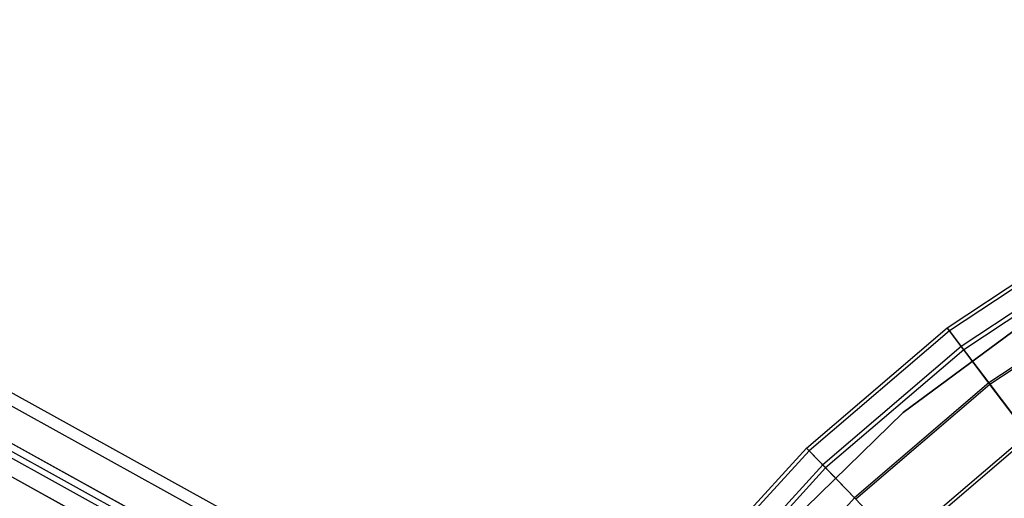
# Model space of a CAD drawing. Extents: x 0.1 to 26.5, y -19.1 to 0.
# Tile 152 of 256: x 9.7 to 11.7, y -9.8 to -8.8. Entities that reach past the tile are written whole.
import ezdxf

# ---------------------------------------------------------------- set-up
doc = ezdxf.new("R2010")
doc.units = 0
doc.header["$LTSCALE"] = 2.54
doc.layers.get('0').update_dxf_attribs({"linetype": 'CONTINUOUS'})

# ---------------------------------------------------------------- blocks, each defined once
blk = doc.blocks.new('7777_STL')
at = {"color": 0}
for p, q in [((8.396, -8.8553, 28.2763), (11.6495, -10.6539, 28.2762)), ((8.396, -8.8553, 28.2763), (11.6495, -10.6539, 28.2762)), ((8.4221, -8.8435, 28.1834), (11.6605, -10.6339, 28.1833)), ((8.4221, -8.8435, 28.1834), (11.6605, -10.6339, 28.1833)), ((8.4262, -8.8718, 28.0905), (11.6495, -10.6539, 28.0903)), ((8.4262, -8.8718, 28.0905), (11.6495, -10.6539, 28.0903)), ((8.3538, -8.9045, 28.348), (11.6187, -10.7095, 28.3479)), ((8.3538, -8.9045, 28.348), (11.6187, -10.7095, 28.3479)), ((8.3609, -8.937, 28.2298), (11.6066, -10.7314, 28.2298)), ((8.3609, -8.937, 28.2298), (11.6066, -10.7314, 28.2298)), ((8.3739, -8.9311, 28.1833), (11.6122, -10.7214, 28.1833)), ((8.3739, -8.9311, 28.1833), (11.6122, -10.7214, 28.1833)), ((8.4072, -8.9338, 28.0188), (11.6187, -10.7095, 28.0187)), ((8.4072, -8.9338, 28.0188), (11.6187, -10.7095, 28.0187)), ((8.3759, -8.9452, 28.1369), (11.6066, -10.7314, 28.1368)), ((8.3759, -8.9452, 28.1369), (11.6066, -10.7314, 28.1368)), ((8.3398, -8.9616, 28.2656), (11.5913, -10.7592, 28.2656)), ((8.3398, -8.9616, 28.2656), (11.5913, -10.7592, 28.2656)), ((8.3665, -8.9762, 28.101), (11.5913, -10.7592, 28.101)), ((8.3665, -8.9762, 28.101), (11.5913, -10.7592, 28.101)), ((11.5526, -9.4424, 35.0456), (11.853, -9.2437, 35.0456)), ((11.5526, -9.4424, 35.0456), (11.853, -9.2437, 35.0456)), ((11.8567, -9.2501, 35.3757), (11.5571, -9.4483, 35.3757)), ((11.8567, -9.2501, 35.3757), (11.5571, -9.4483, 35.3757)), ((11.8758, -9.2833, 34.6087), (11.5801, -9.4788, 34.6087)), ((11.8758, -9.2833, 34.6087), (11.5801, -9.4788, 34.6087)), ((11.8798, -9.2902, 35.7026), (11.5849, -9.4852, 35.7026)), ((11.8798, -9.2902, 35.7026), (11.5849, -9.4852, 35.7026)), ((11.7801, -9.3758, 28.8742), (11.4672, -9.6069, 28.8742)), ((11.4672, -9.6069, 28.4742), (11.7801, -9.3758, 28.4742)), ((11.7801, -9.3758, 28.8742), (11.4672, -9.6069, 28.8742)), ((11.4672, -9.6069, 28.4742), (11.7801, -9.3758, 28.4742)), ((11.9202, -9.3603, 34.1786), (11.6336, -9.5498, 34.1786)), ((11.9202, -9.3603, 34.1786), (11.6336, -9.5498, 34.1786)), ((11.922, -9.3634, 36.0218), (11.6358, -9.5527, 36.0218)), ((11.922, -9.3634, 36.0218), (11.6358, -9.5527, 36.0218)), ((11.2789, -9.6764, 35.0456), (11.5526, -9.4424, 35.0456)), ((11.2789, -9.6764, 35.0456), (11.5526, -9.4424, 35.0456)), ((11.5571, -9.4483, 35.3757), (11.284, -9.6817, 35.3757)), ((11.5571, -9.4483, 35.3757), (11.284, -9.6817, 35.3757)), ((11.5571, -9.4483, 35.3757), (11.5526, -9.4424, 35.0456)), ((11.5571, -9.4483, 35.3757), (11.5526, -9.4424, 35.0456)), ((11.5526, -9.4424, 35.0456), (11.5801, -9.4788, 34.6087)), ((11.5526, -9.4424, 35.0456), (11.5801, -9.4788, 34.6087)), ((11.5849, -9.4852, 35.7026), (11.5571, -9.4483, 35.3757)), ((11.5849, -9.4852, 35.7026), (11.5571, -9.4483, 35.3757)), ((11.5801, -9.4788, 34.6087), (11.3107, -9.7092, 34.6087)), ((11.5801, -9.4788, 34.6087), (11.3107, -9.7092, 34.6087)), ((11.5849, -9.4852, 35.7026), (11.3162, -9.715, 35.7026)), ((11.5849, -9.4852, 35.7026), (11.3162, -9.715, 35.7026)), ((11.5801, -9.4788, 34.6087), (11.6336, -9.5498, 34.1786)), ((11.5801, -9.4788, 34.6087), (11.6336, -9.5498, 34.1786)), ((11.6358, -9.5527, 36.0218), (11.5849, -9.4852, 35.7026)), ((11.6358, -9.5527, 36.0218), (11.5849, -9.4852, 35.7026)), ((11.6336, -9.5498, 34.1786), (11.3725, -9.7731, 34.1786)), ((11.6336, -9.5498, 34.1786), (11.3725, -9.7731, 34.1786)), ((11.6336, -9.5498, 34.1786), (11.7126, -9.6546, 33.7595)), ((11.6336, -9.5498, 34.1786), (11.7126, -9.6546, 33.7595)), ((11.6358, -9.5527, 36.0218), (11.375, -9.7757, 36.0218)), ((11.6358, -9.5527, 36.0218), (11.375, -9.7757, 36.0218)), ((11.7089, -9.6497, 36.3288), (11.6358, -9.5527, 36.0218)), ((11.7089, -9.6497, 36.3288), (11.6358, -9.5527, 36.0218)), ((11.4672, -9.6069, 28.8742), (11.1887, -9.8785, 28.8742)), ((11.1887, -9.8785, 28.4742), (11.4672, -9.6069, 28.4742)), ((11.4672, -9.6069, 28.8742), (11.1887, -9.8785, 28.8742)), ((11.1887, -9.8785, 28.4742), (11.4672, -9.6069, 28.4742)), ((11.4672, -9.6069, 28.8742), (11.4672, -9.6069, 28.4742)), ((11.4672, -9.6069, 28.8742), (11.4672, -9.6069, 28.4742)), ((11.7089, -9.6497, 36.3288), (11.4595, -9.863, 36.3288)), ((11.7089, -9.6497, 36.3288), (11.4595, -9.863, 36.3288)), ((11.7126, -9.6546, 33.7595), (11.4638, -9.8674, 33.7595)), ((11.7126, -9.6546, 33.7595), (11.4638, -9.8674, 33.7595)), ((11.036, -9.9423, 35.0456), (11.2789, -9.6764, 35.0456)), ((11.036, -9.9423, 35.0456), (11.2789, -9.6764, 35.0456)), ((11.284, -9.6817, 35.3757), (11.0418, -9.947, 35.3757)), ((11.284, -9.6817, 35.3757), (11.0418, -9.947, 35.3757)), ((11.284, -9.6817, 35.3757), (11.2789, -9.6764, 35.0456)), ((11.284, -9.6817, 35.3757), (11.2789, -9.6764, 35.0456)), ((11.2789, -9.6764, 35.0456), (11.3107, -9.7092, 34.6087)), ((11.2789, -9.6764, 35.0456), (11.3107, -9.7092, 34.6087)), ((11.3162, -9.715, 35.7026), (11.284, -9.6817, 35.3757)), ((11.3162, -9.715, 35.7026), (11.284, -9.6817, 35.3757)), ((11.3107, -9.7092, 34.6087), (11.0716, -9.971, 34.6087)), ((11.3107, -9.7092, 34.6087), (11.0716, -9.971, 34.6087)), ((11.3162, -9.715, 35.7026), (11.0778, -9.976, 35.7026)), ((11.3162, -9.715, 35.7026), (11.0778, -9.976, 35.7026)), ((11.3107, -9.7092, 34.6087), (11.3725, -9.7731, 34.1786)), ((11.3107, -9.7092, 34.6087), (11.3725, -9.7731, 34.1786)), ((11.375, -9.7757, 36.0218), (11.3162, -9.715, 35.7026)), ((11.375, -9.7757, 36.0218), (11.3162, -9.715, 35.7026)), ((11.3725, -9.7731, 34.1786), (11.1408, -10.0268, 34.1786)), ((11.3725, -9.7731, 34.1786), (11.1408, -10.0268, 34.1786)), ((11.3725, -9.7731, 34.1786), (11.4638, -9.8674, 33.7595)), ((11.3725, -9.7731, 34.1786), (11.4638, -9.8674, 33.7595))]:
    blk.add_line(p, q, dxfattribs=at)
blk = doc.blocks.new('GROUP_2')
at = {"color": 0}
blk.add_blockref('7777_STL', (-0.1316, 19.1037, -0.1597), dxfattribs=at)

msp = doc.modelspace()

# ---------------------------------------------------------------- block references
at = {"color": 0}
msp.add_blockref('GROUP_2', (0.1316, -19.1037, 0.1597), dxfattribs=at)

doc.saveas('drawing.dxf')
